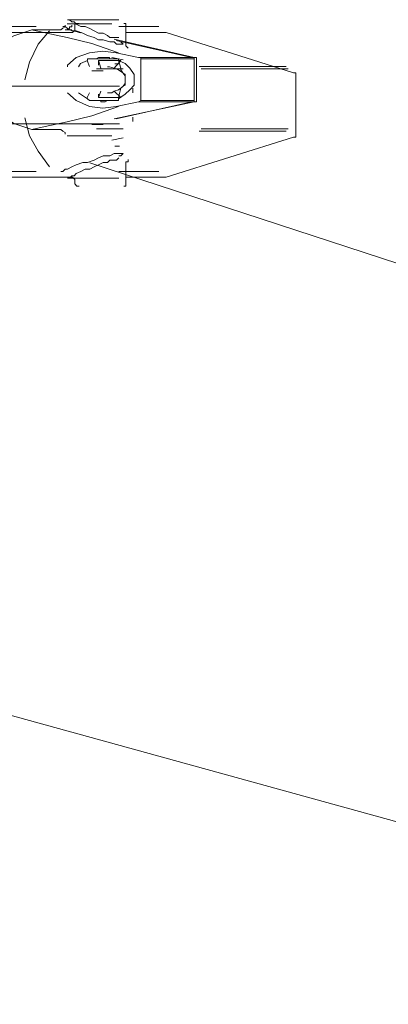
# Model space of a CAD drawing. Extents: x 44 to 177, y -263 to -14.
# Tile 83 of 256: x 140.46 to 143.58, y -189.89 to -181.54. Entities that reach past the tile are written whole.
import ezdxf

# ---------------------------------------------------------------- set-up
doc = ezdxf.new("R2010")
doc.units = 0
doc.header["$MEASUREMENT"] = 0
doc.layers.add('Livello 1', color=7, linetype='Continuous', lineweight=0)

# ---------------------------------------------------------------- blocks, each defined once
blk = doc.blocks.new('Block_0')
at = {"layer": 'Livello 1', "color": 250, "lineweight": 9, "true_color": 0x333333}
for points, knots in [([(141.2952, -181.5353), (141.2952, -181.5353), (141.2952, -181.5353), (141.2952, -181.5353), (141.2952, -181.5353), (141.2572, -181.5353), (141.2572, -181.5353), (141.2572, -181.5353), (141.2012, -181.5353), (141.2012, -181.5353), (141.2012, -181.5353), (141.1252, -181.5353), (141.1252, -181.5353), (141.1252, -181.5353), (141.0302, -181.5353), (141.0302, -181.5353), (141.0302, -181.5353), (140.9542, -181.5353), (140.9542, -181.5353), (140.9542, -181.5353), (140.8982, -181.5353), (140.8982, -181.5353), (140.8982, -181.5353), (140.8792, -181.5353), (140.8792, -181.5353), (140.8792, -181.5353), (140.8602, -181.5353), (140.8602, -181.5353)], [0, 0, 0, 0, 1, 1, 1, 2, 2, 2, 3, 3, 3, 4, 4, 4, 5, 5, 5, 6, 6, 6, 7, 7, 7, 8, 8, 8, 9, 9, 9, 9]), ([(140.8792, -181.5353), (140.8792, -181.5353), (140.8982, -181.5543), (140.8982, -181.5543), (140.8982, -181.5543), (140.9162, -181.5543), (140.9162, -181.5543), (140.9162, -181.5543), (140.9352, -181.5733), (140.9352, -181.5733), (140.9352, -181.5733), (140.9732, -181.5923), (140.9732, -181.5923), (140.9732, -181.5923), (141.0112, -181.5923), (141.0112, -181.5923), (141.0112, -181.5923), (141.0492, -181.6113), (141.0492, -181.6113), (141.0492, -181.6113), (141.0872, -181.6303), (141.0872, -181.6303), (141.0872, -181.6303), (141.1252, -181.6493), (141.1252, -181.6493), (141.1252, -181.6493), (141.1632, -181.6493), (141.1632, -181.6493), (141.1632, -181.6493), (141.2012, -181.6683), (141.2012, -181.6683), (141.2012, -181.6683), (141.2192, -181.6863), (141.2192, -181.6863), (141.2192, -181.6863), (141.2572, -181.6863), (141.2572, -181.6863), (141.2572, -181.6863), (141.2762, -181.6863), (141.2762, -181.6863), (141.2762, -181.6863), (141.2952, -181.6863), (141.2952, -181.6863)], [0, 0, 0, 0, 1, 1, 1, 2, 2, 2, 3, 3, 3, 4, 4, 4, 5, 5, 5, 6, 6, 6, 7, 7, 7, 8, 8, 8, 9, 9, 9, 10, 10, 10, 11, 11, 11, 12, 12, 12, 13, 13, 13, 14, 14, 14, 14]), ([(140.5952, -181.5923), (140.5952, -181.5923), (140.4052, -181.5923), (140.4052, -181.5923), (140.4052, -181.5923), (140.0832, -181.5923), (140.0832, -181.5923), (140.0832, -181.5923), (139.7242, -181.5923), (139.7242, -181.5923), (139.7242, -181.5923), (139.3262, -181.5923), (139.3262, -181.5923), (139.3262, -181.5923), (138.8902, -181.5923), (138.8902, -181.5923), (138.8902, -181.5923), (138.4362, -181.5923), (138.4362, -181.5923), (138.4362, -181.5923), (137.9432, -181.5923), (137.9432, -181.5923), (137.9432, -181.5923), (137.3942, -181.5923), (137.3942, -181.5923), (137.3942, -181.5923), (136.8452, -181.5923), (136.8452, -181.5923), (136.8452, -181.5923), (136.2392, -181.5923), (136.2392, -181.5923), (136.2392, -181.5923), (135.6142, -181.5923), (135.6142, -181.5923), (135.6142, -181.5923), (134.9522, -181.5923), (134.9522, -181.5923), (134.9522, -181.5923), (134.6682, -181.5923), (134.6682, -181.5923)], [0, 0, 0, 0, 1, 1, 1, 2, 2, 2, 3, 3, 3, 4, 4, 4, 5, 5, 5, 6, 6, 6, 7, 7, 7, 8, 8, 8, 9, 9, 9, 10, 10, 10, 11, 11, 11, 12, 12, 12, 13, 13, 13, 13]), ([(140.6562, -181.6449), (140.6562, -181.6449), (140.4672, -181.6449), (140.4672, -181.6449), (140.4672, -181.6449), (140.1442, -181.6449), (140.1442, -181.6449), (140.1442, -181.6449), (139.7842, -181.6449), (139.7842, -181.6449), (139.7842, -181.6449), (139.3862, -181.6449), (139.3862, -181.6449), (139.3862, -181.6449), (138.9502, -181.6449), (138.9502, -181.6449), (138.9502, -181.6449), (138.4772, -181.6449), (138.4772, -181.6449), (138.4772, -181.6449), (137.9842, -181.6449), (137.9842, -181.6449), (137.9842, -181.6449), (137.4532, -181.6449), (137.4532, -181.6449), (137.4532, -181.6449), (136.8842, -181.6449), (136.8842, -181.6449), (136.8842, -181.6449), (136.2972, -181.6449), (136.2972, -181.6449), (136.2972, -181.6449), (135.6712, -181.6449), (135.6712, -181.6449), (135.6712, -181.6449), (135.0082, -181.6449), (135.0082, -181.6449), (135.0082, -181.6449), (134.7052, -181.6449), (134.7052, -181.6449)], [0, 0, 0, 0, 1, 1, 1, 2, 2, 2, 3, 3, 3, 4, 4, 4, 5, 5, 5, 6, 6, 6, 7, 7, 7, 8, 8, 8, 9, 9, 9, 10, 10, 10, 11, 11, 11, 12, 12, 12, 13, 13, 13, 13]), ([(140.557, -181.6214), (140.557, -181.6214), (140.406, -181.6734), (140.406, -181.6734), (140.406, -181.6734), (140.293, -181.7384), (140.293, -181.7384), (140.293, -181.7384), (140.218, -181.8294), (140.218, -181.8294), (140.218, -181.8294), (140.161, -181.9334), (140.161, -181.9334)], [0, 0, 0, 0, 1, 1, 1, 2, 2, 2, 3, 3, 3, 4, 4, 4, 4]), ([(140.5002, -182.0463), (140.5002, -182.0463), (140.5382, -181.8953), (140.5382, -181.8953), (140.5382, -181.8953), (140.6132, -181.7433), (140.6132, -181.7433), (140.6132, -181.7433), (140.7082, -181.6303), (140.7082, -181.6303)], [0, 0, 0, 0, 1, 1, 1, 2, 2, 2, 3, 3, 3, 3]), ([(140.671, -181.6474), (140.671, -181.6474), (140.859, -181.6864), (140.859, -181.6864), (140.859, -181.6864), (141.067, -181.7384), (141.067, -181.7384), (141.067, -181.7384), (141.18, -181.7774), (141.18, -181.7774), (141.18, -181.7774), (141.294, -181.8164), (141.294, -181.8164)], [0, 0, 0, 0, 1, 1, 1, 2, 2, 2, 3, 3, 3, 4, 4, 4, 4]), ([(140.784, -181.6214), (140.784, -181.6214), (140.784, -181.6214), (140.784, -181.6214), (140.784, -181.6214), (140.765, -181.6214), (140.765, -181.6214)], [0, 0, 0, 0, 1, 1, 1, 2, 2, 2, 2]), ([(140.765, -181.6214), (140.765, -181.6214), (140.765, -181.6214), (140.765, -181.6214), (140.765, -181.6214), (140.784, -181.6214), (140.784, -181.6214)], [0, 0, 0, 0, 1, 1, 1, 2, 2, 2, 2]), ([(140.784, -181.6214), (140.784, -181.6214), (140.784, -181.6214), (140.784, -181.6214), (140.784, -181.6214), (140.803, -181.6214), (140.803, -181.6214), (140.803, -181.6214), (140.822, -181.6084), (140.822, -181.6084), (140.822, -181.6084), (140.841, -181.5954), (140.841, -181.5954), (140.841, -181.5954), (140.841, -181.5824), (140.841, -181.5824)], [0, 0, 0, 0, 1, 1, 1, 2, 2, 2, 3, 3, 3, 4, 4, 4, 5, 5, 5, 5]), ([(140.784, -181.6214), (140.784, -181.6214), (140.784, -181.6214), (140.784, -181.6214), (140.784, -181.6214), (140.803, -181.6214), (140.803, -181.6214)], [0, 0, 0, 0, 1, 1, 1, 2, 2, 2, 2]), ([(141.3142, -181.7243), (141.3142, -181.7243), (141.3142, -181.7243), (141.3142, -181.7243), (141.3142, -181.7243), (141.3332, -181.7433), (141.3332, -181.7433), (141.3332, -181.7433), (141.3142, -181.7433), (141.3142, -181.7433), (141.3142, -181.7433), (141.2762, -181.7433), (141.2762, -181.7433), (141.2762, -181.7433), (141.2572, -181.7243), (141.2572, -181.7243), (141.2572, -181.7243), (141.2192, -181.7243), (141.2192, -181.7243), (141.2192, -181.7243), (141.1632, -181.7053), (141.1632, -181.7053), (141.1632, -181.7053), (141.1252, -181.7053), (141.1252, -181.7053), (141.1252, -181.7053), (141.0872, -181.6863), (141.0872, -181.6863), (141.0872, -181.6863), (141.0302, -181.6683), (141.0302, -181.6683), (141.0302, -181.6683), (140.9922, -181.6493), (140.9922, -181.6493), (140.9922, -181.6493), (140.9352, -181.6303), (140.9352, -181.6303), (140.9352, -181.6303), (140.8982, -181.6303), (140.8982, -181.6303), (140.8982, -181.6303), (140.8602, -181.6113), (140.8602, -181.6113), (140.8602, -181.6113), (140.8412, -181.5923), (140.8412, -181.5923), (140.8412, -181.5923), (140.8222, -181.5923), (140.8222, -181.5923)], [0, 0, 0, 0, 1, 1, 1, 2, 2, 2, 3, 3, 3, 4, 4, 4, 5, 5, 5, 6, 6, 6, 7, 7, 7, 8, 8, 8, 9, 9, 9, 10, 10, 10, 11, 11, 11, 12, 12, 12, 13, 13, 13, 14, 14, 14, 15, 15, 15, 16, 16, 16, 16]), ([(140.897, -181.5824), (140.897, -181.5824), (140.897, -181.5954), (140.897, -181.5954), (140.897, -181.5954), (140.878, -181.5954), (140.878, -181.5954), (140.878, -181.5954), (140.878, -181.6084), (140.878, -181.6084), (140.878, -181.6084), (140.859, -181.6214), (140.859, -181.6214), (140.859, -181.6214), (140.841, -181.6214), (140.841, -181.6214)], [0, 0, 0, 0, 1, 1, 1, 2, 2, 2, 3, 3, 3, 4, 4, 4, 5, 5, 5, 5]), ([(140.859, -181.5694), (140.859, -181.5694), (140.859, -181.5694), (140.859, -181.5694), (140.859, -181.5694), (140.878, -181.5694), (140.878, -181.5694), (140.878, -181.5694), (140.935, -181.5694), (140.935, -181.5694), (140.935, -181.5694), (140.992, -181.5694), (140.992, -181.5694), (140.992, -181.5694), (141.067, -181.5694), (141.067, -181.5694), (141.067, -181.5694), (141.143, -181.5694), (141.143, -181.5694), (141.143, -181.5694), (141.199, -181.5694), (141.199, -181.5694), (141.199, -181.5694), (141.237, -181.5694), (141.237, -181.5694)], [0, 0, 0, 0, 1, 1, 1, 2, 2, 2, 3, 3, 3, 4, 4, 4, 5, 5, 5, 6, 6, 6, 7, 7, 7, 8, 8, 8, 8]), ([(140.9222, -181.5879), (140.9222, -181.5879), (140.9222, -181.5879), (140.9222, -181.5879), (140.9222, -181.5879), (140.9222, -181.6069), (140.9222, -181.6069), (140.9222, -181.6069), (140.9222, -181.6259), (140.9222, -181.6259), (140.9222, -181.6259), (140.9032, -181.6449), (140.9032, -181.6449), (140.9032, -181.6449), (140.8842, -181.6449), (140.8842, -181.6449), (140.8842, -181.6449), (140.8652, -181.6449), (140.8652, -181.6449)], [0, 0, 0, 0, 1, 1, 1, 2, 2, 2, 3, 3, 3, 4, 4, 4, 5, 5, 5, 6, 6, 6, 6]), ([(140.9592, -181.5689), (140.9592, -181.5689), (140.9402, -181.5689), (140.9402, -181.5689), (140.9402, -181.5689), (140.9222, -181.5689), (140.9222, -181.5689), (140.9222, -181.5689), (140.9222, -181.5879), (140.9222, -181.5879)], [0, 0, 0, 0, 1, 1, 1, 2, 2, 2, 3, 3, 3, 3]), ([(141.6362, -181.5923), (141.6362, -181.5923), (141.6362, -181.5923), (141.6362, -181.5923), (141.6362, -181.5923), (141.6172, -181.5923), (141.6172, -181.5923), (141.6172, -181.5923), (141.5602, -181.5923), (141.5602, -181.5923), (141.5602, -181.5923), (141.4472, -181.5923), (141.4472, -181.5923), (141.4472, -181.5923), (141.3142, -181.5923), (141.3142, -181.5923), (141.3142, -181.5923), (141.2952, -181.5923), (141.2952, -181.5923)], [0, 0, 0, 0, 1, 1, 1, 2, 2, 2, 3, 3, 3, 4, 4, 4, 5, 5, 5, 6, 6, 6, 6]), ([(141.3572, -181.5879), (141.3572, -181.5879), (141.3572, -181.5689), (141.3572, -181.5689), (141.3572, -181.5689), (141.3382, -181.5689), (141.3382, -181.5689)], [0, 0, 0, 0, 1, 1, 1, 2, 2, 2, 2]), ([(141.6992, -181.6449), (141.6992, -181.6449), (141.6802, -181.6449), (141.6802, -181.6449), (141.6802, -181.6449), (141.6422, -181.6449), (141.6422, -181.6449), (141.6422, -181.6449), (141.5852, -181.6449), (141.5852, -181.6449), (141.5852, -181.6449), (141.5092, -181.6449), (141.5092, -181.6449), (141.5092, -181.6449), (141.4142, -181.6449), (141.4142, -181.6449), (141.4142, -181.6449), (141.3572, -181.6449), (141.3572, -181.6449)], [0, 0, 0, 0, 1, 1, 1, 2, 2, 2, 3, 3, 3, 4, 4, 4, 5, 5, 5, 6, 6, 6, 6]), ([(141.2746, -181.8162), (141.2746, -181.8162), (141.1616, -181.8032), (141.1616, -181.8032), (141.1616, -181.8032), (141.0486, -181.8162), (141.0486, -181.8162), (141.0486, -181.8162), (140.9356, -181.8552), (140.9356, -181.8552), (140.9356, -181.8552), (140.8596, -181.9212), (140.8596, -181.9212), (140.8596, -181.9212), (140.8596, -181.9342), (140.8596, -181.9342)], [0, 0, 0, 0, 1, 1, 1, 2, 2, 2, 3, 3, 3, 4, 4, 4, 5, 5, 5, 5]), ([(141.3762, -181.7769), (141.3762, -181.7769), (141.3762, -181.7769), (141.3762, -181.7769), (141.3762, -181.7769), (141.3572, -181.7579), (141.3572, -181.7579), (141.3572, -181.7579), (141.3572, -181.7389), (141.3572, -181.7389)], [0, 0, 0, 0, 1, 1, 1, 2, 2, 2, 3, 3, 3, 3]), ([(141.0296, -181.8812), (141.0296, -181.8812), (140.9726, -181.9082), (140.9726, -181.9082), (140.9726, -181.9082), (140.9536, -181.9342), (140.9536, -181.9342)], [0, 0, 0, 0, 1, 1, 1, 2, 2, 2, 2]), ([(141.0296, -181.8812), (141.0296, -181.8812), (141.0296, -181.8812), (141.0296, -181.8812), (141.0296, -181.8812), (141.0296, -181.8682), (141.0296, -181.8682), (141.0296, -181.8682), (141.0486, -181.8682), (141.0486, -181.8682), (141.0486, -181.8682), (141.0676, -181.8682), (141.0676, -181.8682)], [0, 0, 0, 0, 1, 1, 1, 2, 2, 2, 3, 3, 3, 4, 4, 4, 4]), ([(141.2186, -181.8682), (141.2186, -181.8682), (141.2186, -181.8552), (141.2186, -181.8552), (141.2186, -181.8552), (141.1996, -181.8552), (141.1996, -181.8552), (141.1996, -181.8552), (141.1806, -181.8552), (141.1806, -181.8552), (141.1806, -181.8552), (141.1616, -181.8552), (141.1616, -181.8552), (141.1616, -181.8552), (141.1426, -181.8552), (141.1426, -181.8552), (141.1426, -181.8552), (141.1236, -181.8552), (141.1236, -181.8552), (141.1236, -181.8552), (141.1046, -181.8682), (141.1046, -181.8682)], [0, 0, 0, 0, 1, 1, 1, 2, 2, 2, 3, 3, 3, 4, 4, 4, 5, 5, 5, 6, 6, 6, 7, 7, 7, 7]), ([(141.105, -181.8684), (141.105, -181.8684), (141.18, -181.8684), (141.18, -181.8684), (141.18, -181.8684), (141.218, -181.8684), (141.218, -181.8684)], [0, 0, 0, 0, 1, 1, 1, 2, 2, 2, 2]), ([(141.2746, -181.8682), (141.2746, -181.8682), (141.2746, -181.8682), (141.2746, -181.8682), (141.2746, -181.8682), (141.2936, -181.8682), (141.2936, -181.8682), (141.2936, -181.8682), (141.2936, -181.8812), (141.2936, -181.8812)], [0, 0, 0, 0, 1, 1, 1, 2, 2, 2, 3, 3, 3, 3]), ([(141.2936, -182.2072), (141.2936, -182.2072), (141.3506, -182.1682), (141.3506, -182.1682), (141.3506, -182.1682), (141.3886, -182.1292), (141.3886, -182.1292), (141.3886, -182.1292), (141.4256, -182.0902), (141.4256, -182.0902), (141.4256, -182.0902), (141.4256, -182.0382), (141.4256, -182.0382), (141.4256, -182.0382), (141.4256, -181.9992), (141.4256, -181.9992), (141.4256, -181.9992), (141.3886, -181.9472), (141.3886, -181.9472), (141.3886, -181.9472), (141.3506, -181.9082), (141.3506, -181.9082), (141.3506, -181.9082), (141.2936, -181.8812), (141.2936, -181.8812)], [0, 0, 0, 0, 1, 1, 1, 2, 2, 2, 3, 3, 3, 4, 4, 4, 5, 5, 5, 6, 6, 6, 7, 7, 7, 8, 8, 8, 8]), ([(141.294, -181.8814), (141.294, -181.8814), (141.313, -181.9464), (141.313, -181.9464), (141.313, -181.9464), (141.313, -181.9594), (141.313, -181.9594)], [0, 0, 0, 0, 1, 1, 1, 2, 2, 2, 2]), ([(141.4826, -181.8682), (141.4826, -181.8682), (141.4826, -181.8682), (141.4826, -181.8682), (141.4826, -181.8682), (141.4826, -181.8552), (141.4826, -181.8552), (141.4826, -181.8552), (141.4636, -181.8552), (141.4636, -181.8552)], [0, 0, 0, 0, 1, 1, 1, 2, 2, 2, 3, 3, 3, 3]), ([(141.917, -181.8554), (141.917, -181.8554), (141.936, -181.8554), (141.936, -181.8554), (141.936, -181.8554), (141.936, -181.8684), (141.936, -181.8684)], [0, 0, 0, 0, 1, 1, 1, 2, 2, 2, 2]), ([(141.9546, -181.8682), (141.9546, -181.8682), (141.9546, -181.8682), (141.9546, -181.8682), (141.9546, -181.8682), (141.9546, -181.8552), (141.9546, -181.8552), (141.9546, -181.8552), (141.9356, -181.8552), (141.9356, -181.8552)], [0, 0, 0, 0, 1, 1, 1, 2, 2, 2, 3, 3, 3, 3]), ([(141.2556, -181.9472), (141.2556, -181.9472), (141.2186, -181.9342), (141.2186, -181.9342), (141.2186, -181.9342), (141.1996, -181.9342), (141.1996, -181.9342)], [0, 0, 0, 0, 1, 1, 1, 2, 2, 2, 2]), ([(141.2556, -182.1422), (141.2556, -182.1422), (141.2936, -182.1292), (141.2936, -182.1292), (141.2936, -182.1292), (141.3316, -182.1032), (141.3316, -182.1032), (141.3316, -182.1032), (141.3506, -182.0772), (141.3506, -182.0772), (141.3506, -182.0772), (141.3506, -182.0382), (141.3506, -182.0382), (141.3506, -182.0382), (141.3506, -182.0122), (141.3506, -182.0122), (141.3506, -182.0122), (141.3316, -181.9862), (141.3316, -181.9862), (141.3316, -181.9862), (141.2936, -181.9602), (141.2936, -181.9602), (141.2936, -181.9602), (141.2556, -181.9472), (141.2556, -181.9472)], [0, 0, 0, 0, 1, 1, 1, 2, 2, 2, 3, 3, 3, 4, 4, 4, 5, 5, 5, 6, 6, 6, 7, 7, 7, 8, 8, 8, 8]), ([(141.313, -182.1164), (141.313, -182.1164), (141.331, -182.1034), (141.331, -182.1034), (141.331, -182.1034), (141.35, -182.0904), (141.35, -182.0904), (141.35, -182.0904), (141.35, -182.0644), (141.35, -182.0644), (141.35, -182.0644), (141.35, -182.0374), (141.35, -182.0374), (141.35, -182.0374), (141.35, -182.0244), (141.35, -182.0244), (141.35, -182.0244), (141.35, -181.9984), (141.35, -181.9984), (141.35, -181.9984), (141.331, -181.9854), (141.331, -181.9854), (141.331, -181.9854), (141.313, -181.9594), (141.313, -181.9594)], [0, 0, 0, 0, 1, 1, 1, 2, 2, 2, 3, 3, 3, 4, 4, 4, 5, 5, 5, 6, 6, 6, 7, 7, 7, 8, 8, 8, 8]), ([(141.9772, -181.9323), (141.9772, -181.9323), (142.2042, -181.9323), (142.2042, -181.9323), (142.2042, -181.9323), (142.3752, -181.9323), (142.3752, -181.9323), (142.3752, -181.9323), (142.5262, -181.9323), (142.5262, -181.9323), (142.5262, -181.9323), (142.6212, -181.9323), (142.6212, -181.9323), (142.6212, -181.9323), (142.6962, -181.9323), (142.6962, -181.9323), (142.6962, -181.9323), (142.7152, -181.9323), (142.7152, -181.9323)], [0, 0, 0, 0, 1, 1, 1, 2, 2, 2, 3, 3, 3, 4, 4, 4, 5, 5, 5, 6, 6, 6, 6]), ([(142.7342, -181.9513), (142.7342, -181.9513), (142.7342, -181.9513), (142.7342, -181.9513), (142.7342, -181.9513), (142.6962, -181.9513), (142.6962, -181.9513), (142.6962, -181.9513), (142.6402, -181.9513), (142.6402, -181.9513), (142.6402, -181.9513), (142.5262, -181.9513), (142.5262, -181.9513), (142.5262, -181.9513), (142.3932, -181.9513), (142.3932, -181.9513), (142.3932, -181.9513), (142.2042, -181.9513), (142.2042, -181.9513), (142.2042, -181.9513), (141.9962, -181.9513), (141.9962, -181.9513)], [0, 0, 0, 0, 1, 1, 1, 2, 2, 2, 3, 3, 3, 4, 4, 4, 5, 5, 5, 6, 6, 6, 7, 7, 7, 7]), ([(142.7982, -182.0029), (142.7982, -182.0029), (142.7982, -182.0029), (142.7982, -182.0029), (142.7982, -182.0029), (142.7982, -181.9849), (142.7982, -181.9849), (142.7982, -181.9849), (142.7792, -181.9849), (142.7792, -181.9849)], [0, 0, 0, 0, 1, 1, 1, 2, 2, 2, 3, 3, 3, 3]), ([(141.3012, -182.0979), (141.3012, -182.0979), (141.0732, -182.0979), (141.0732, -182.0979), (141.0732, -182.0979), (140.8462, -182.0979), (140.8462, -182.0979), (140.8462, -182.0979), (140.6562, -182.0979), (140.6562, -182.0979), (140.6562, -182.0979), (140.4862, -182.0979), (140.4862, -182.0979), (140.4862, -182.0979), (140.3342, -182.0979), (140.3342, -182.0979), (140.3342, -182.0979), (140.1822, -182.0979), (140.1822, -182.0979), (140.1822, -182.0979), (140.0312, -182.0979), (140.0312, -182.0979), (140.0312, -182.0979), (139.5762, -182.0979), (139.5762, -182.0979), (139.5762, -182.0979), (139.0832, -182.0979), (139.0832, -182.0979), (139.0832, -182.0979), (138.6472, -182.0979), (138.6472, -182.0979), (138.6472, -182.0979), (138.1732, -182.0979), (138.1732, -182.0979), (138.1732, -182.0979), (137.7372, -182.0979), (137.7372, -182.0979), (137.7372, -182.0979), (137.5482, -182.0979), (137.5482, -182.0979), (137.5482, -182.0979), (137.3012, -182.0979), (137.3012, -182.0979), (137.3012, -182.0979), (136.9792, -182.0979), (136.9792, -182.0979), (136.9792, -182.0979), (136.5812, -182.0979), (136.5812, -182.0979), (136.5812, -182.0979), (136.1262, -182.0979), (136.1262, -182.0979), (136.1262, -182.0979), (135.9372, -182.0979), (135.9372, -182.0979)], [0, 0, 0, 0, 1, 1, 1, 2, 2, 2, 3, 3, 3, 4, 4, 4, 5, 5, 5, 6, 6, 6, 7, 7, 7, 8, 8, 8, 9, 9, 9, 10, 10, 10, 11, 11, 11, 12, 12, 12, 13, 13, 13, 14, 14, 14, 15, 15, 15, 16, 16, 16, 17, 17, 17, 18, 18, 18, 18]), ([(141.1996, -182.1552), (141.1996, -182.1552), (141.2376, -182.1552), (141.2376, -182.1552), (141.2376, -182.1552), (141.2556, -182.1422), (141.2556, -182.1422)], [0, 0, 0, 0, 1, 1, 1, 2, 2, 2, 2]), ([(141.4142, -182.1549), (141.4142, -182.1549), (141.4142, -182.1359), (141.4142, -182.1359), (141.4142, -182.1359), (141.4142, -182.1169), (141.4142, -182.1169)], [0, 0, 0, 0, 1, 1, 1, 2, 2, 2, 2]), ([(140.161, -182.1554), (140.161, -182.1554), (140.218, -182.2464), (140.218, -182.2464), (140.218, -182.2464), (140.293, -182.3374), (140.293, -182.3374), (140.293, -182.3374), (140.406, -182.4154), (140.406, -182.4154), (140.406, -182.4154), (140.557, -182.4674), (140.557, -182.4674)], [0, 0, 0, 0, 1, 1, 1, 2, 2, 2, 3, 3, 3, 4, 4, 4, 4]), ([(140.8596, -182.1552), (140.8596, -182.1552), (140.8596, -182.1552), (140.8596, -182.1552), (140.8596, -182.1552), (140.9356, -182.2202), (140.9356, -182.2202), (140.9356, -182.2202), (141.0486, -182.2722), (141.0486, -182.2722), (141.0486, -182.2722), (141.1616, -182.2852), (141.1616, -182.2852), (141.1616, -182.2852), (141.2746, -182.2722), (141.2746, -182.2722)], [0, 0, 0, 0, 1, 1, 1, 2, 2, 2, 3, 3, 3, 4, 4, 4, 5, 5, 5, 5]), ([(140.9536, -182.1552), (140.9536, -182.1552), (140.9726, -182.1682), (140.9726, -182.1682), (140.9726, -182.1682), (141.0296, -182.2072), (141.0296, -182.2072)], [0, 0, 0, 0, 1, 1, 1, 2, 2, 2, 2]), ([(141.0676, -182.2202), (141.0676, -182.2202), (141.0486, -182.2202), (141.0486, -182.2202), (141.0486, -182.2202), (141.0296, -182.2072), (141.0296, -182.2072)], [0, 0, 0, 0, 1, 1, 1, 2, 2, 2, 2]), ([(141.1046, -182.2202), (141.1046, -182.2202), (141.1236, -182.2202), (141.1236, -182.2202), (141.1236, -182.2202), (141.1426, -182.2202), (141.1426, -182.2202), (141.1426, -182.2202), (141.1426, -182.2332), (141.1426, -182.2332), (141.1426, -182.2332), (141.1616, -182.2332), (141.1616, -182.2332), (141.1616, -182.2332), (141.1806, -182.2332), (141.1806, -182.2332), (141.1806, -182.2332), (141.1996, -182.2202), (141.1996, -182.2202), (141.1996, -182.2202), (141.2186, -182.2202), (141.2186, -182.2202)], [0, 0, 0, 0, 1, 1, 1, 2, 2, 2, 3, 3, 3, 4, 4, 4, 5, 5, 5, 6, 6, 6, 7, 7, 7, 7]), ([(141.218, -182.2204), (141.218, -182.2204), (141.143, -182.2204), (141.143, -182.2204), (141.143, -182.2204), (141.105, -182.2204), (141.105, -182.2204)], [0, 0, 0, 0, 1, 1, 1, 2, 2, 2, 2]), ([(141.2936, -182.2072), (141.2936, -182.2072), (141.2936, -182.2072), (141.2936, -182.2072), (141.2936, -182.2072), (141.2936, -182.2202), (141.2936, -182.2202), (141.2936, -182.2202), (141.2746, -182.2202), (141.2746, -182.2202)], [0, 0, 0, 0, 1, 1, 1, 2, 2, 2, 3, 3, 3, 3]), ([(141.4636, -182.2332), (141.4636, -182.2332), (141.4636, -182.2332), (141.4636, -182.2332), (141.4636, -182.2332), (141.4826, -182.2202), (141.4826, -182.2202)], [0, 0, 0, 0, 1, 1, 1, 2, 2, 2, 2]), ([(141.936, -182.2204), (141.936, -182.2204), (141.936, -182.2204), (141.936, -182.2204), (141.936, -182.2204), (141.936, -182.2334), (141.936, -182.2334), (141.936, -182.2334), (141.917, -182.2334), (141.917, -182.2334)], [0, 0, 0, 0, 1, 1, 1, 2, 2, 2, 3, 3, 3, 3]), ([(141.9356, -182.2332), (141.9356, -182.2332), (141.9356, -182.2332), (141.9356, -182.2332), (141.9356, -182.2332), (141.9546, -182.2332), (141.9546, -182.2332), (141.9546, -182.2332), (141.9546, -182.2202), (141.9546, -182.2202)], [0, 0, 0, 0, 1, 1, 1, 2, 2, 2, 3, 3, 3, 3]), ([(141.294, -182.2724), (141.294, -182.2724), (141.294, -182.2724), (141.294, -182.2724), (141.294, -182.2724), (141.18, -182.3114), (141.18, -182.3114), (141.18, -182.3114), (141.067, -182.3504), (141.067, -182.3504), (141.067, -182.3504), (140.859, -182.4024), (140.859, -182.4024), (140.859, -182.4024), (140.671, -182.4414), (140.671, -182.4414)], [0, 0, 0, 0, 1, 1, 1, 2, 2, 2, 3, 3, 3, 4, 4, 4, 5, 5, 5, 5]), ([(140.7082, -182.7843), (140.7082, -182.7843), (140.6132, -182.6513), (140.6132, -182.6513), (140.6132, -182.6513), (140.5382, -182.5193), (140.5382, -182.5193), (140.5382, -182.5193), (140.5002, -182.3683), (140.5002, -182.3683)], [0, 0, 0, 0, 1, 1, 1, 2, 2, 2, 3, 3, 3, 3]), ([(141.4142, -182.3999), (141.4142, -182.3999), (141.4142, -182.3809), (141.4142, -182.3809), (141.4142, -182.3809), (141.4142, -182.3619), (141.4142, -182.3619)], [0, 0, 0, 0, 1, 1, 1, 2, 2, 2, 2]), ([(135.9372, -182.4189), (135.9372, -182.4189), (135.9372, -182.4189), (135.9372, -182.4189), (135.9372, -182.4189), (136.2402, -182.4189), (136.2402, -182.4189), (136.2402, -182.4189), (136.4302, -182.4189), (136.4302, -182.4189), (136.4302, -182.4189), (136.6192, -182.4189), (136.6192, -182.4189), (136.6192, -182.4189), (136.8092, -182.4189), (136.8092, -182.4189), (136.8092, -182.4189), (137.2072, -182.4189), (137.2072, -182.4189), (137.2072, -182.4189), (137.5862, -182.4189), (137.5862, -182.4189), (137.5862, -182.4189), (138.2112, -182.4189), (138.2112, -182.4189), (138.2112, -182.4189), (138.7802, -182.4189), (138.7802, -182.4189), (138.7802, -182.4189), (139.2542, -182.4189), (139.2542, -182.4189), (139.2542, -182.4189), (139.6712, -182.4189), (139.6712, -182.4189), (139.6712, -182.4189), (140.0502, -182.4189), (140.0502, -182.4189), (140.0502, -182.4189), (140.1822, -182.4189), (140.1822, -182.4189), (140.1822, -182.4189), (140.3532, -182.4189), (140.3532, -182.4189), (140.3532, -182.4189), (140.5612, -182.4189), (140.5612, -182.4189), (140.5612, -182.4189), (140.7892, -182.4189), (140.7892, -182.4189), (140.7892, -182.4189), (141.0542, -182.4189), (141.0542, -182.4189), (141.0542, -182.4189), (141.3012, -182.4189), (141.3012, -182.4189)], [0, 0, 0, 0, 1, 1, 1, 2, 2, 2, 3, 3, 3, 4, 4, 4, 5, 5, 5, 6, 6, 6, 7, 7, 7, 8, 8, 8, 9, 9, 9, 10, 10, 10, 11, 11, 11, 12, 12, 12, 13, 13, 13, 14, 14, 14, 15, 15, 15, 16, 16, 16, 17, 17, 17, 18, 18, 18, 18]), ([(140.841, -182.5064), (140.841, -182.5064), (140.841, -182.4934), (140.841, -182.4934), (140.841, -182.4934), (140.822, -182.4804), (140.822, -182.4804), (140.822, -182.4804), (140.803, -182.4674), (140.803, -182.4674), (140.803, -182.4674), (140.784, -182.4674), (140.784, -182.4674)], [0, 0, 0, 0, 1, 1, 1, 2, 2, 2, 3, 3, 3, 4, 4, 4, 4]), ([(142.7152, -182.4813), (142.7152, -182.4813), (142.7152, -182.4813), (142.7152, -182.4813), (142.7152, -182.4813), (142.6962, -182.4813), (142.6962, -182.4813), (142.6962, -182.4813), (142.6212, -182.4813), (142.6212, -182.4813), (142.6212, -182.4813), (142.5262, -182.4813), (142.5262, -182.4813), (142.5262, -182.4813), (142.3752, -182.4813), (142.3752, -182.4813), (142.3752, -182.4813), (142.2042, -182.4813), (142.2042, -182.4813), (142.2042, -182.4813), (141.9772, -182.4813), (141.9772, -182.4813)], [0, 0, 0, 0, 1, 1, 1, 2, 2, 2, 3, 3, 3, 4, 4, 4, 5, 5, 5, 6, 6, 6, 7, 7, 7, 7]), ([(141.9962, -182.4623), (141.9962, -182.4623), (142.2042, -182.4623), (142.2042, -182.4623), (142.2042, -182.4623), (142.3932, -182.4623), (142.3932, -182.4623), (142.3932, -182.4623), (142.5262, -182.4623), (142.5262, -182.4623), (142.5262, -182.4623), (142.6402, -182.4623), (142.6402, -182.4623), (142.6402, -182.4623), (142.6962, -182.4623), (142.6962, -182.4623), (142.6962, -182.4623), (142.7342, -182.4623), (142.7342, -182.4623)], [0, 0, 0, 0, 1, 1, 1, 2, 2, 2, 3, 3, 3, 4, 4, 4, 5, 5, 5, 6, 6, 6, 6]), ([(141.237, -182.5194), (141.237, -182.5194), (141.237, -182.5194), (141.237, -182.5194), (141.237, -182.5194), (141.199, -182.5194), (141.199, -182.5194), (141.199, -182.5194), (141.143, -182.5194), (141.143, -182.5194), (141.143, -182.5194), (141.067, -182.5194), (141.067, -182.5194), (141.067, -182.5194), (140.992, -182.5194), (140.992, -182.5194), (140.992, -182.5194), (140.935, -182.5194), (140.935, -182.5194), (140.935, -182.5194), (140.878, -182.5194), (140.878, -182.5194), (140.878, -182.5194), (140.859, -182.5194), (140.859, -182.5194)], [0, 0, 0, 0, 1, 1, 1, 2, 2, 2, 3, 3, 3, 4, 4, 4, 5, 5, 5, 6, 6, 6, 7, 7, 7, 8, 8, 8, 8]), ([(142.7792, -182.5319), (142.7792, -182.5319), (142.7792, -182.5319), (142.7792, -182.5319), (142.7792, -182.5319), (142.7982, -182.5319), (142.7982, -182.5319), (142.7982, -182.5319), (142.7982, -182.5129), (142.7982, -182.5129)], [0, 0, 0, 0, 1, 1, 1, 2, 2, 2, 3, 3, 3, 3]), ([(140.8222, -182.8223), (140.8222, -182.8223), (140.8412, -182.8033), (140.8412, -182.8033), (140.8412, -182.8033), (140.8602, -182.8033), (140.8602, -182.8033), (140.8602, -182.8033), (140.8982, -182.7843), (140.8982, -182.7843), (140.8982, -182.7843), (140.9352, -182.7653), (140.9352, -182.7653), (140.9352, -182.7653), (140.9922, -182.7463), (140.9922, -182.7463), (140.9922, -182.7463), (141.0302, -182.7463), (141.0302, -182.7463), (141.0302, -182.7463), (141.0872, -182.7273), (141.0872, -182.7273), (141.0872, -182.7273), (141.1252, -182.7083), (141.1252, -182.7083), (141.1252, -182.7083), (141.1632, -182.6893), (141.1632, -182.6893), (141.1632, -182.6893), (141.2192, -182.6893), (141.2192, -182.6893), (141.2192, -182.6893), (141.2572, -182.6703), (141.2572, -182.6703), (141.2572, -182.6703), (141.2762, -182.6703), (141.2762, -182.6703), (141.2762, -182.6703), (141.3142, -182.6703), (141.3142, -182.6703), (141.3142, -182.6703), (141.3332, -182.6703), (141.3332, -182.6703), (141.3332, -182.6703), (141.3142, -182.6893), (141.3142, -182.6893), (141.3142, -182.6893), (141.2952, -182.6893), (141.2952, -182.6893)], [0, 0, 0, 0, 1, 1, 1, 2, 2, 2, 3, 3, 3, 4, 4, 4, 5, 5, 5, 6, 6, 6, 7, 7, 7, 8, 8, 8, 9, 9, 9, 10, 10, 10, 11, 11, 11, 12, 12, 12, 13, 13, 13, 14, 14, 14, 15, 15, 15, 16, 16, 16, 16]), ([(141.2952, -182.7083), (141.2952, -182.7083), (141.2952, -182.7083), (141.2952, -182.7083), (141.2952, -182.7083), (141.2762, -182.7273), (141.2762, -182.7273), (141.2762, -182.7273), (141.2572, -182.7273), (141.2572, -182.7273), (141.2572, -182.7273), (141.2192, -182.7273), (141.2192, -182.7273), (141.2192, -182.7273), (141.2012, -182.7463), (141.2012, -182.7463), (141.2012, -182.7463), (141.1632, -182.7463), (141.1632, -182.7463), (141.1632, -182.7463), (141.1252, -182.7653), (141.1252, -182.7653), (141.1252, -182.7653), (141.0872, -182.7843), (141.0872, -182.7843), (141.0872, -182.7843), (141.0492, -182.8033), (141.0492, -182.8033), (141.0492, -182.8033), (141.0112, -182.8033), (141.0112, -182.8033), (141.0112, -182.8033), (140.9732, -182.8223), (140.9732, -182.8223), (140.9732, -182.8223), (140.9352, -182.8413), (140.9352, -182.8413), (140.9352, -182.8413), (140.9162, -182.8593), (140.9162, -182.8593), (140.9162, -182.8593), (140.8982, -182.8593), (140.8982, -182.8593), (140.8982, -182.8593), (140.8792, -182.8783), (140.8792, -182.8783)], [0, 0, 0, 0, 1, 1, 1, 2, 2, 2, 3, 3, 3, 4, 4, 4, 5, 5, 5, 6, 6, 6, 7, 7, 7, 8, 8, 8, 9, 9, 9, 10, 10, 10, 11, 11, 11, 12, 12, 12, 13, 13, 13, 14, 14, 14, 15, 15, 15, 15]), ([(141.3572, -182.7779), (141.3572, -182.7779), (141.3572, -182.7589), (141.3572, -182.7589), (141.3572, -182.7589), (141.3572, -182.7399), (141.3572, -182.7399), (141.3572, -182.7399), (141.3762, -182.7399), (141.3762, -182.7399), (141.3762, -182.7399), (141.3762, -182.7209), (141.3762, -182.7209)], [0, 0, 0, 0, 1, 1, 1, 2, 2, 2, 3, 3, 3, 4, 4, 4, 4]), ([(134.6682, -182.8223), (134.6682, -182.8223), (134.9522, -182.8223), (134.9522, -182.8223), (134.9522, -182.8223), (135.6142, -182.8223), (135.6142, -182.8223), (135.6142, -182.8223), (136.2392, -182.8223), (136.2392, -182.8223), (136.2392, -182.8223), (136.8452, -182.8223), (136.8452, -182.8223), (136.8452, -182.8223), (137.3942, -182.8223), (137.3942, -182.8223), (137.3942, -182.8223), (137.9432, -182.8223), (137.9432, -182.8223), (137.9432, -182.8223), (138.4362, -182.8223), (138.4362, -182.8223), (138.4362, -182.8223), (138.8902, -182.8223), (138.8902, -182.8223), (138.8902, -182.8223), (139.3262, -182.8223), (139.3262, -182.8223), (139.3262, -182.8223), (139.7242, -182.8223), (139.7242, -182.8223), (139.7242, -182.8223), (140.0832, -182.8223), (140.0832, -182.8223), (140.0832, -182.8223), (140.4052, -182.8223), (140.4052, -182.8223), (140.4052, -182.8223), (140.5952, -182.8223), (140.5952, -182.8223)], [0, 0, 0, 0, 1, 1, 1, 2, 2, 2, 3, 3, 3, 4, 4, 4, 5, 5, 5, 6, 6, 6, 7, 7, 7, 8, 8, 8, 9, 9, 9, 10, 10, 10, 11, 11, 11, 12, 12, 12, 13, 13, 13, 13]), ([(134.7052, -182.8719), (134.7052, -182.8719), (135.0082, -182.8719), (135.0082, -182.8719), (135.0082, -182.8719), (135.6712, -182.8719), (135.6712, -182.8719), (135.6712, -182.8719), (136.2972, -182.8719), (136.2972, -182.8719), (136.2972, -182.8719), (136.8842, -182.8719), (136.8842, -182.8719), (136.8842, -182.8719), (137.4532, -182.8719), (137.4532, -182.8719), (137.4532, -182.8719), (137.9842, -182.8719), (137.9842, -182.8719), (137.9842, -182.8719), (138.4772, -182.8719), (138.4772, -182.8719), (138.4772, -182.8719), (138.9502, -182.8719), (138.9502, -182.8719), (138.9502, -182.8719), (139.3862, -182.8719), (139.3862, -182.8719), (139.3862, -182.8719), (139.7842, -182.8719), (139.7842, -182.8719), (139.7842, -182.8719), (140.1442, -182.8719), (140.1442, -182.8719), (140.1442, -182.8719), (140.4672, -182.8719), (140.4672, -182.8719), (140.4672, -182.8719), (140.6562, -182.8719), (140.6562, -182.8719)], [0, 0, 0, 0, 1, 1, 1, 2, 2, 2, 3, 3, 3, 4, 4, 4, 5, 5, 5, 6, 6, 6, 7, 7, 7, 8, 8, 8, 9, 9, 9, 10, 10, 10, 11, 11, 11, 12, 12, 12, 13, 13, 13, 13]), ([(140.8222, -182.8223), (140.8222, -182.8223), (140.8222, -182.8223), (140.8222, -182.8223), (140.8222, -182.8223), (140.8032, -182.8223), (140.8032, -182.8223)], [0, 0, 0, 0, 1, 1, 1, 2, 2, 2, 2]), ([(140.8602, -182.8783), (140.8602, -182.8783), (140.8792, -182.8783), (140.8792, -182.8783), (140.8792, -182.8783), (140.8982, -182.8783), (140.8982, -182.8783), (140.8982, -182.8783), (140.9542, -182.8783), (140.9542, -182.8783), (140.9542, -182.8783), (141.0302, -182.8783), (141.0302, -182.8783), (141.0302, -182.8783), (141.1252, -182.8783), (141.1252, -182.8783), (141.1252, -182.8783), (141.2012, -182.8783), (141.2012, -182.8783), (141.2012, -182.8783), (141.2572, -182.8783), (141.2572, -182.8783), (141.2572, -182.8783), (141.2952, -182.8783), (141.2952, -182.8783)], [0, 0, 0, 0, 1, 1, 1, 2, 2, 2, 3, 3, 3, 4, 4, 4, 5, 5, 5, 6, 6, 6, 7, 7, 7, 8, 8, 8, 8]), ([(140.8652, -182.8719), (140.8652, -182.8719), (140.8652, -182.8719), (140.8652, -182.8719), (140.8652, -182.8719), (140.8842, -182.8719), (140.8842, -182.8719)], [0, 0, 0, 0, 1, 1, 1, 2, 2, 2, 2]), ([(140.8842, -182.8719), (140.8842, -182.8719), (140.8842, -182.8719), (140.8842, -182.8719), (140.8842, -182.8719), (140.9032, -182.8719), (140.9032, -182.8719), (140.9032, -182.8719), (140.9222, -182.8909), (140.9222, -182.8909), (140.9222, -182.8909), (140.9222, -182.9099), (140.9222, -182.9099), (140.9222, -182.9099), (140.9222, -182.9289), (140.9222, -182.9289)], [0, 0, 0, 0, 1, 1, 1, 2, 2, 2, 3, 3, 3, 4, 4, 4, 5, 5, 5, 5]), ([(141.2952, -182.8223), (141.2952, -182.8223), (141.3142, -182.8223), (141.3142, -182.8223), (141.3142, -182.8223), (141.4472, -182.8223), (141.4472, -182.8223), (141.4472, -182.8223), (141.5602, -182.8223), (141.5602, -182.8223), (141.5602, -182.8223), (141.6172, -182.8223), (141.6172, -182.8223), (141.6172, -182.8223), (141.6362, -182.8223), (141.6362, -182.8223)], [0, 0, 0, 0, 1, 1, 1, 2, 2, 2, 3, 3, 3, 4, 4, 4, 5, 5, 5, 5]), ([(141.3572, -182.8719), (141.3572, -182.8719), (141.4142, -182.8719), (141.4142, -182.8719), (141.4142, -182.8719), (141.5092, -182.8719), (141.5092, -182.8719), (141.5092, -182.8719), (141.5852, -182.8719), (141.5852, -182.8719), (141.5852, -182.8719), (141.6422, -182.8719), (141.6422, -182.8719), (141.6422, -182.8719), (141.6802, -182.8719), (141.6802, -182.8719), (141.6802, -182.8719), (141.6992, -182.8719), (141.6992, -182.8719)], [0, 0, 0, 0, 1, 1, 1, 2, 2, 2, 3, 3, 3, 4, 4, 4, 5, 5, 5, 6, 6, 6, 6]), ([(140.9222, -182.9289), (140.9222, -182.9289), (140.9222, -182.9289), (140.9222, -182.9289), (140.9222, -182.9289), (140.9402, -182.9479), (140.9402, -182.9479), (140.9402, -182.9479), (140.9592, -182.9479), (140.9592, -182.9479)], [0, 0, 0, 0, 1, 1, 1, 2, 2, 2, 3, 3, 3, 3]), ([(141.3382, -182.9479), (141.3382, -182.9479), (141.3382, -182.9479), (141.3382, -182.9479), (141.3382, -182.9479), (141.3572, -182.9479), (141.3572, -182.9479), (141.3572, -182.9479), (141.3572, -182.9289), (141.3572, -182.9289)], [0, 0, 0, 0, 1, 1, 1, 2, 2, 2, 3, 3, 3, 3])]:
    blk.add_open_spline(points, degree=3, knots=knots, dxfattribs=at)
for points in [[(140.784, -181.6214), (140.784, -181.6214), (140.557, -181.6214), (140.557, -181.6214)], [(140.671, -181.6474), (140.671, -181.6474), (140.557, -181.6214), (140.557, -181.6214)], [(140.8652, -181.6449), (140.8652, -181.6449), (140.6562, -181.6449), (140.6562, -181.6449)], [(140.878, -181.6214), (140.878, -181.6214), (140.841, -181.6214), (140.841, -181.6214)], [(140.8842, -181.6449), (140.8842, -181.6449), (140.8652, -181.6449), (140.8652, -181.6449)], [(140.878, -181.6214), (140.878, -181.6214), (140.973, -181.6474), (140.973, -181.6474)], [(140.8976, -181.6212), (140.8976, -181.6212), (140.8786, -181.6212), (140.8786, -181.6212)], [(140.9782, -181.6449), (140.9782, -181.6449), (140.9592, -181.6449), (140.9592, -181.6449)], [(141.3572, -181.7389), (141.3572, -181.7389), (141.3572, -181.5879), (141.3572, -181.5879)], [(142.7792, -181.9849), (142.7792, -181.9849), (141.6992, -181.6449), (141.6992, -181.6449)], [(141.9356, -181.8552), (141.9356, -181.8552), (141.2556, -181.6992), (141.2556, -181.6992)], [(141.275, -181.7124), (141.275, -181.7124), (141.917, -181.8554), (141.917, -181.8554)], [(141.4636, -181.8552), (141.4636, -181.8552), (141.2746, -181.8162), (141.2746, -181.8162)], [(141.275, -181.8164), (141.275, -181.8164), (141.294, -181.8164), (141.294, -181.8164)], [(141.048, -181.9334), (141.048, -181.9334), (141.029, -181.8814), (141.029, -181.8814)], [(141.1046, -181.8682), (141.1046, -181.8682), (141.0676, -181.8682), (141.0676, -181.8682)], [(141.1236, -181.8812), (141.1236, -181.8812), (141.1236, -181.9212), (141.1236, -181.9212)], [(141.1236, -181.8812), (141.1236, -181.8812), (141.3126, -181.8812), (141.3126, -181.8812)], [(141.1236, -181.8812), (141.1236, -181.8812), (141.1426, -181.9472), (141.1426, -181.9472)], [(141.2746, -181.8682), (141.2746, -181.8682), (141.2186, -181.8682), (141.2186, -181.8682)], [(141.3332, -181.8763), (141.3332, -181.8763), (141.2382, -181.8573), (141.2382, -181.8573)], [(141.2556, -181.9472), (141.2556, -181.9472), (141.3126, -181.8812), (141.3126, -181.8812)], [(141.464, -181.8554), (141.464, -181.8554), (141.917, -181.8554), (141.917, -181.8554)], [(141.9356, -181.8682), (141.9356, -181.8682), (141.4826, -181.8682), (141.4826, -181.8682)], [(141.4826, -182.2202), (141.4826, -182.2202), (141.4826, -181.8682), (141.4826, -181.8682)], [(141.9356, -181.8682), (141.9356, -181.8682), (141.9356, -182.2202), (141.9356, -182.2202)], [(141.9546, -182.2202), (141.9546, -182.2202), (141.9546, -181.8682), (141.9546, -181.8682)], [(141.1632, -181.9703), (141.1632, -181.9703), (141.0682, -181.9703), (141.0682, -181.9703)], [(141.1062, -181.9513), (141.1062, -181.9513), (141.3332, -181.9513), (141.3332, -181.9513)], [(141.3012, -181.9089), (141.3012, -181.9089), (141.2632, -181.9089), (141.2632, -181.9089)], [(142.7982, -182.5129), (142.7982, -182.5129), (142.7982, -182.0029), (142.7982, -182.0029)], [(141.1236, -182.1942), (141.1236, -182.1942), (141.1426, -182.1422), (141.1426, -182.1422)], [(141.3126, -182.1942), (141.3126, -182.1942), (141.2556, -182.1422), (141.2556, -182.1422)], [(141.313, -182.1164), (141.313, -182.1164), (141.294, -182.1944), (141.294, -182.1944)], [(141.029, -182.1944), (141.029, -182.1944), (141.048, -182.1554), (141.048, -182.1554)], [(141.029, -182.2074), (141.029, -182.2074), (141.029, -182.1944), (141.029, -182.1944)], [(141.0676, -182.2202), (141.0676, -182.2202), (141.1046, -182.2202), (141.1046, -182.2202)], [(141.1236, -182.1682), (141.1236, -182.1682), (141.1236, -182.1942), (141.1236, -182.1942)], [(141.1236, -182.1942), (141.1236, -182.1942), (141.3126, -182.1942), (141.3126, -182.1942)], [(141.2186, -182.2202), (141.2186, -182.2202), (141.2746, -182.2202), (141.2746, -182.2202)], [(141.2556, -182.3762), (141.2556, -182.3762), (141.9356, -182.2332), (141.9356, -182.2332)], [(141.2746, -182.2722), (141.2746, -182.2722), (141.4636, -182.2332), (141.4636, -182.2332)], [(141.917, -182.2334), (141.917, -182.2334), (141.275, -182.3764), (141.275, -182.3764)], [(141.294, -182.1944), (141.294, -182.1944), (141.294, -182.2074), (141.294, -182.2074)], [(141.917, -182.2334), (141.917, -182.2334), (141.464, -182.2334), (141.464, -182.2334)], [(141.4826, -182.2202), (141.4826, -182.2202), (141.9356, -182.2202), (141.9356, -182.2202)], [(141.275, -182.2724), (141.275, -182.2724), (141.294, -182.2724), (141.294, -182.2724)], [(140.557, -182.4674), (140.557, -182.4674), (140.671, -182.4414), (140.671, -182.4414)], [(140.557, -182.4674), (140.557, -182.4674), (140.784, -182.4674), (140.784, -182.4674)], [(141.0682, -182.4243), (141.0682, -182.4243), (141.1632, -182.4243), (141.1632, -182.4243)], [(141.3332, -182.4623), (141.3332, -182.4623), (141.1062, -182.4623), (141.1062, -182.4623)], [(141.2382, -182.5573), (141.2382, -182.5573), (141.3332, -182.5383), (141.3332, -182.5383)], [(141.6992, -182.8719), (141.6992, -182.8719), (142.7792, -182.5319), (142.7792, -182.5319)], [(123.0063, -182.6491), (123.0063, -182.6491), (149.2053, -189.8681), (149.2053, -189.8681)], [(141.2632, -182.6079), (141.2632, -182.6079), (141.3012, -182.6079), (141.3012, -182.6079)], [(141.0493, -182.7491), (141.0493, -182.7491), (162.8943, -189.8871), (162.8943, -189.8871)], [(141.3572, -182.9289), (141.3572, -182.9289), (141.3572, -182.7589), (141.3572, -182.7589)], [(140.6562, -182.8719), (140.6562, -182.8719), (140.8652, -182.8719), (140.8652, -182.8719)]]:
    blk.add_open_spline(points, degree=3, dxfattribs=at)

msp = doc.modelspace()

# ---------------------------------------------------------------- block references
at = {"layer": 'Livello 1'}
msp.add_blockref('Block_0', (0, 0), dxfattribs=at)

doc.saveas('drawing.dxf')
